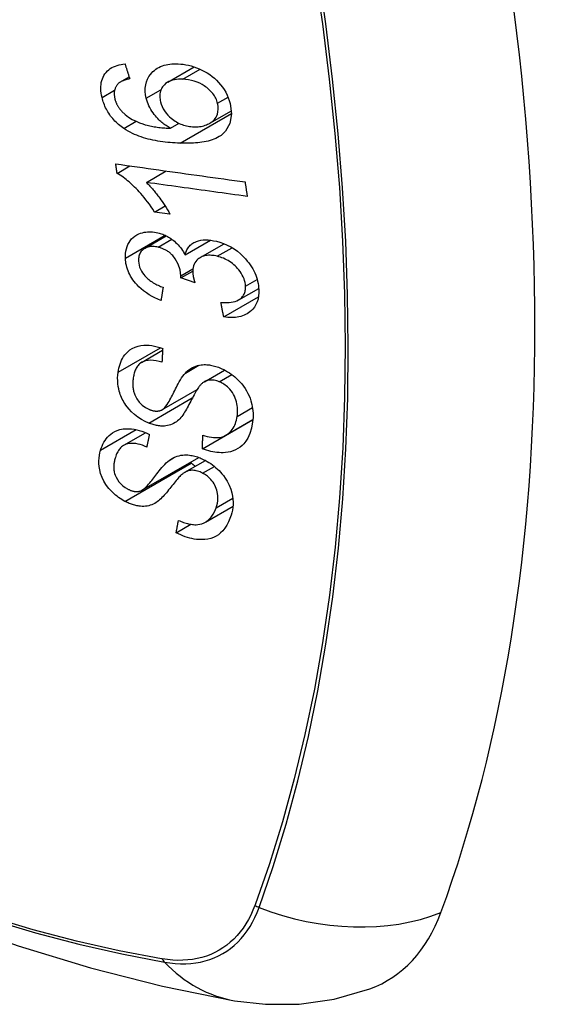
# Model space of a CAD drawing. Header units: inches. Extents: x 25 to 686, y 75 to 315.
# Tile 216 of 256: x 628.258 to 628.557, y 282.612 to 283.15. Entities that reach past the tile are written whole.
import ezdxf

# ---------------------------------------------------------------- set-up
doc = ezdxf.new("R2010")
doc.units = ezdxf.units.IN
doc.header["$MEASUREMENT"] = 0
doc.layers.add('Visible Edges(ANSI)', color=7, linetype='Continuous', lineweight=25)
doc.layers.add('Visible Tangent Edges(ANSI)', color=7, linetype='Continuous', lineweight=25)

msp = doc.modelspace()

# ---------------------------------------------------------------- linework, layer by layer
at = {"layer": 'Visible Edges(ANSI)'}
for p, q in [((628.33856, 283.11625), (628.35307, 283.12463)), ((628.31278, 283.11638), (628.31748, 283.11909)), ((628.36164, 283.09382), (628.37342, 283.10063)), ((628.34002, 283.09103), (628.34476, 283.09376)), ((628.31089, 283.06639), (628.31794, 283.07046)), ((628.32694, 283.0614), (628.33782, 283.06769)), ((628.33139, 283.04524), (628.33712, 283.04855)), ((628.33978, 283.04408), (628.33139, 283.04524)), ((628.32597, 283.02534), (628.33782, 283.03219)), ((628.34804, 283.02176), (628.36203, 283.02984)), ((628.35632, 283.02028), (628.36949, 283.02788)), ((628.34578, 283.00916), (628.35227, 283.0129)), ((628.35351, 283.00652), (628.34578, 283.00916)), ((628.3775, 282.99723), (628.38835, 283.0035)), ((628.36921, 282.98789), (628.3882, 282.99885)), ((628.32433, 282.96303), (628.33579, 282.96964)), ((628.35862, 282.95241), (628.36969, 282.9588)), ((628.33545, 282.93707), (628.35461, 282.94813)), ((628.35757, 282.91574), (628.38503, 282.93159)), ((628.3704, 282.92317), (628.38515, 282.93169)), ((628.38503, 282.93159), (628.38503, 282.93162)), ((628.38513, 282.93152), (628.38503, 282.93159)), ((628.31452, 282.91764), (628.3265, 282.92455)), ((628.32447, 282.89308), (628.35553, 282.91102)), ((628.34796, 282.90289), (628.35918, 282.90937)), ((628.35916, 282.87565), (628.37431, 282.8844)), ((628.34321, 282.86979), (628.35127, 282.87445))]:
    msp.add_line(p, q, dxfattribs=at)
at = {"layer": 'Visible Edges(ANSI)', "flags": 128}
for points in [[(628.30266, 283.10792), (628.3024, 283.10911), (628.3022, 283.1103), (628.30207, 283.11149), (628.302, 283.11266), (628.302, 283.11381), (628.30209, 283.11493), (628.30225, 283.11603), (628.3025, 283.11709), (628.30282, 283.11809), (628.30323, 283.11905), (628.30371, 283.11996), (628.30427, 283.12083), (628.3049, 283.12163), (628.30559, 283.12237), (628.30635, 283.12304), (628.30717, 283.12365), (628.30804, 283.1242), (628.30897, 283.12467), (628.30993, 283.12508), (628.31093, 283.12543), (628.31197, 283.12571), (628.31303, 283.12594), (628.31412, 283.12612), (628.31522, 283.12625)], [(628.31522, 283.12625), (628.31533, 283.1259), (628.31544, 283.12556), (628.31554, 283.12522), (628.31565, 283.12488), (628.31576, 283.12454), (628.31587, 283.1242), (628.31597, 283.12386), (628.31608, 283.12352), (628.31619, 283.12318), (628.31629, 283.12284), (628.3164, 283.1225), (628.31651, 283.12216), (628.31662, 283.12182), (628.31672, 283.12148), (628.31683, 283.12114), (628.31694, 283.1208), (628.31705, 283.12046), (628.31716, 283.12012), (628.31726, 283.11978), (628.31737, 283.11944), (628.31748, 283.1191), (628.31759, 283.11876), (628.3177, 283.11842), (628.3178, 283.11808)], [(628.32687, 283.10745), (628.32649, 283.10934), (628.3263, 283.11122), (628.32632, 283.11305), (628.32655, 283.1148), (628.32699, 283.11647), (628.32761, 283.11799), (628.32834, 283.11931), (628.3291, 283.12041), (628.32983, 283.1213), (628.33053, 283.12202), (628.33127, 283.12269), (628.33206, 283.12329), (628.33289, 283.12385), (628.33377, 283.12434), (628.3347, 283.12478), (628.33566, 283.12516), (628.33666, 283.12548), (628.33768, 283.12575), (628.33873, 283.12596), (628.3398, 283.12612), (628.34088, 283.12622), (628.34199, 283.12629), (628.34311, 283.1263), (628.34425, 283.12628)], [(628.34425, 283.12628), (628.34568, 283.12619), (628.34711, 283.12604), (628.34855, 283.12581), (628.35, 283.12551), (628.35145, 283.12514), (628.35291, 283.12469), (628.35438, 283.12416), (628.35586, 283.12355), (628.35732, 283.12287), (628.35876, 283.12212), (628.36017, 283.1213), (628.36153, 283.12041), (628.36284, 283.11945), (628.3641, 283.11842), (628.3653, 283.11731), (628.36645, 283.11613), (628.36753, 283.11488), (628.36855, 283.11355), (628.3695, 283.11216), (628.37035, 283.1107), (628.3711, 283.10921), (628.37174, 283.10771), (628.37228, 283.10619), (628.37272, 283.10465)], [(628.3113, 283.11525), (628.31109, 283.115), (628.31088, 283.11473), (628.31069, 283.11446), (628.3105, 283.11418), (628.31033, 283.11389), (628.31017, 283.11359), (628.31002, 283.11328), (628.30989, 283.11297), (628.30977, 283.11265), (628.30967, 283.11232), (628.30957, 283.11199), (628.3095, 283.11165), (628.30943, 283.1113), (628.30938, 283.11095), (628.30935, 283.11059), (628.30933, 283.11022), (628.30932, 283.10985), (628.30933, 283.10947), (628.30935, 283.10909), (628.30939, 283.10871), (628.30944, 283.10833), (628.3095, 283.10794), (628.30958, 283.10755), (628.30966, 283.10716)], [(628.3178, 283.11808), (628.31751, 283.11802), (628.31721, 283.11796), (628.3169, 283.11789), (628.3166, 283.11782), (628.3163, 283.11774), (628.316, 283.11766), (628.3157, 283.11757), (628.31541, 283.11748), (628.31511, 283.11739), (628.31482, 283.11729), (628.31453, 283.11719), (628.31425, 283.11708), (628.31397, 283.11697), (628.3137, 283.11685), (628.31343, 283.11672), (628.31317, 283.11659), (628.31291, 283.11646), (628.31266, 283.11631), (628.31242, 283.11616), (628.31218, 283.116), (628.31194, 283.11582), (628.31172, 283.11564), (628.3115, 283.11545), (628.3113, 283.11525)], [(628.3468, 283.11785), (628.34563, 283.11787), (628.34447, 283.11783), (628.34333, 283.11773), (628.34222, 283.11756), (628.34115, 283.11731), (628.34012, 283.11698), (628.33915, 283.11656), (628.33823, 283.11605), (628.33742, 283.11547), (628.33675, 283.11487), (628.3362, 283.11426), (628.33576, 283.11368), (628.33541, 283.11312), (628.3351, 283.11254), (628.33484, 283.11193), (628.33462, 283.11129), (628.33446, 283.11062), (628.33435, 283.10994), (628.33428, 283.10923), (628.33427, 283.10851), (628.33431, 283.10777), (628.33439, 283.10702), (628.33452, 283.10627), (628.33468, 283.10551)], [(628.36588, 283.1047), (628.36569, 283.10539), (628.36546, 283.10607), (628.36519, 283.10675), (628.36488, 283.10742), (628.36453, 283.10808), (628.36414, 283.10874), (628.36372, 283.10938), (628.36326, 283.11), (628.36276, 283.1106), (628.36224, 283.11118), (628.3617, 283.11174), (628.36113, 283.11228), (628.36054, 283.11279), (628.35994, 283.11329), (628.3593, 283.11377), (628.3585, 283.11433), (628.35747, 283.11496), (628.35621, 283.11563), (628.35472, 283.11628), (628.35313, 283.11683), (628.35154, 283.11725), (628.34994, 283.11755), (628.34836, 283.11775), (628.3468, 283.11785)], [(628.31457, 283.09095), (628.31383, 283.09147), (628.3131, 283.09201), (628.31239, 283.09257), (628.31169, 283.09315), (628.31101, 283.09375), (628.31035, 283.09437), (628.3097, 283.09501), (628.30908, 283.09568), (628.30848, 283.09635), (628.30791, 283.09704), (628.30736, 283.09775), (628.30684, 283.09848), (628.30634, 283.09922), (628.30587, 283.09998), (628.30542, 283.10074), (628.30501, 283.10152), (628.30462, 283.1023), (628.30426, 283.10309), (628.30393, 283.10388), (628.30362, 283.10469), (628.30334, 283.10549), (628.30309, 283.1063), (628.30286, 283.10711), (628.30266, 283.10792)], [(628.30966, 283.10716), (628.30974, 283.10685), (628.30983, 283.10655), (628.30992, 283.10624), (628.31002, 283.10593), (628.31013, 283.10562), (628.31024, 283.10531), (628.31036, 283.10501), (628.31049, 283.1047), (628.31063, 283.1044), (628.31078, 283.1041), (628.31093, 283.1038), (628.31109, 283.10351), (628.31126, 283.10321), (628.31144, 283.10292), (628.31162, 283.10264), (628.31181, 283.10236), (628.31201, 283.10208), (628.31221, 283.10181), (628.31242, 283.10154), (628.31264, 283.10127), (628.31286, 283.10101), (628.31309, 283.10075), (628.31332, 283.1005), (628.31356, 283.10025)], [(628.34002, 283.09103), (628.33942, 283.09138), (628.33883, 283.09174), (628.33823, 283.09212), (628.33765, 283.09251), (628.33707, 283.09291), (628.33651, 283.09333), (628.33595, 283.09376), (628.3354, 283.09421), (628.33486, 283.09467), (628.33429, 283.09518), (628.33371, 283.09574), (628.3331, 283.09635), (628.33248, 283.09703), (628.33185, 283.09778), (628.3312, 283.09859), (628.33056, 283.09948), (628.32993, 283.10042), (628.32934, 283.10139), (628.3288, 283.10237), (628.32831, 283.10336), (628.32786, 283.10438), (628.32748, 283.1054), (628.32714, 283.10642), (628.32687, 283.10745)], [(628.33468, 283.10551), (628.33506, 283.10423), (628.33555, 283.10295), (628.33616, 283.10171), (628.33689, 283.10052), (628.33773, 283.09936), (628.33864, 283.0983), (628.33955, 283.09738), (628.34041, 283.09661), (628.34118, 283.09598), (628.3419, 283.09545), (628.34263, 283.09495), (628.34337, 283.0945), (628.34413, 283.09408), (628.3449, 283.09369), (628.34569, 283.09334), (628.34648, 283.09303), (628.34728, 283.09276), (628.34808, 283.09253), (628.34888, 283.09233), (628.34968, 283.09217), (628.35047, 283.09204), (628.35126, 283.09194), (628.35205, 283.09188), (628.35284, 283.09184)], [(628.37272, 283.10465), (628.3735, 283.09893), (628.37264, 283.09371), (628.37021, 283.08946), (628.36778, 283.08714), (628.36677, 283.08646), (628.36584, 283.08594), (628.36487, 283.08547), (628.36386, 283.08505), (628.36282, 283.08468), (628.36176, 283.08435), (628.36068, 283.08406), (628.35959, 283.08382), (628.35847, 283.0836), (628.35733, 283.08341), (628.35617, 283.08325), (628.35499, 283.08312), (628.3538, 283.08302), (628.3526, 283.08294), (628.35139, 283.08288), (628.35017, 283.08284), (628.34896, 283.08282), (628.34774, 283.08282), (628.34654, 283.08284), (628.34534, 283.08287)], [(628.35284, 283.09184), (628.35366, 283.09182), (628.35447, 283.09184), (628.35526, 283.0919), (628.35604, 283.09198), (628.3568, 283.0921), (628.35756, 283.09226), (628.35829, 283.09244), (628.35901, 283.09266), (628.35972, 283.09292), (628.36042, 283.09321), (628.3611, 283.09353), (628.36176, 283.0939), (628.3624, 283.09431), (628.36301, 283.09477), (628.36359, 283.09528), (628.36411, 283.09584), (628.36459, 283.09644), (628.365, 283.09708), (628.36536, 283.09778), (628.36573, 283.09872), (628.36607, 283.09998), (628.36624, 283.10149), (628.36618, 283.10307), (628.36588, 283.1047)], [(628.31356, 283.10025), (628.31532, 283.09862), (628.31721, 283.09718), (628.31922, 283.09593), (628.32128, 283.09486), (628.32322, 283.09402), (628.32492, 283.0934), (628.32629, 283.09297), (628.32727, 283.0927), (628.32805, 283.09251), (628.32884, 283.09234), (628.32964, 283.09217), (628.33045, 283.09202), (628.33126, 283.09188), (628.33207, 283.09175), (628.33288, 283.09164), (628.3337, 283.09153), (628.33451, 283.09144), (628.33532, 283.09136), (628.33612, 283.09128), (628.33692, 283.09121), (628.33771, 283.09116), (628.33849, 283.09111), (628.33927, 283.09106), (628.34002, 283.09103)], [(628.34534, 283.08287), (628.34399, 283.08293), (628.34264, 283.083), (628.34128, 283.08309), (628.33992, 283.08319), (628.33857, 283.08332), (628.33721, 283.08347), (628.33586, 283.08364), (628.33452, 283.08383), (628.33318, 283.08405), (628.33184, 283.08429), (628.33052, 283.08455), (628.32921, 283.08484), (628.32791, 283.08516), (628.32662, 283.08551), (628.32535, 283.08589), (628.3241, 283.0863), (628.32286, 283.08673), (628.32164, 283.08721), (628.32043, 283.08772), (628.31923, 283.08827), (628.31804, 283.08887), (628.31686, 283.08951), (628.3157, 283.0902), (628.31457, 283.09095)], [(628.31016, 283.07155), (628.31309, 283.07114), (628.31602, 283.07073), (628.31896, 283.07032), (628.32191, 283.06991), (628.32486, 283.0695), (628.32781, 283.06908), (628.33077, 283.06867), (628.33373, 283.06826), (628.33669, 283.06785), (628.33965, 283.06743), (628.34262, 283.06702), (628.34558, 283.0666), (628.34854, 283.06619), (628.3515, 283.06578), (628.35446, 283.06537), (628.35742, 283.06495), (628.36037, 283.06454), (628.36332, 283.06413), (628.36626, 283.06372), (628.3692, 283.06331), (628.37213, 283.0629), (628.37505, 283.0625), (628.37797, 283.06209), (628.38088, 283.06169)], [(628.31089, 283.06639), (628.31086, 283.06661), (628.31083, 283.06682), (628.3108, 283.06704), (628.31077, 283.06725), (628.31074, 283.06747), (628.31071, 283.06768), (628.31068, 283.0679), (628.31065, 283.06811), (628.31062, 283.06833), (628.31059, 283.06854), (628.31056, 283.06876), (628.31053, 283.06897), (628.31049, 283.06919), (628.31046, 283.0694), (628.31043, 283.06962), (628.3104, 283.06983), (628.31037, 283.07005), (628.31034, 283.07026), (628.31031, 283.07048), (628.31028, 283.07069), (628.31025, 283.07091), (628.31022, 283.07112), (628.31019, 283.07134), (628.31016, 283.07155)], [(628.33139, 283.04524), (628.33044, 283.04673), (628.32949, 283.04814), (628.32854, 283.04949), (628.3276, 283.05078), (628.32666, 283.05199), (628.32574, 283.05315), (628.32482, 283.05425), (628.32392, 283.05528), (628.32303, 283.05626), (628.32216, 283.05719), (628.32131, 283.05806), (628.32049, 283.05888), (628.31969, 283.05965), (628.31891, 283.06037), (628.31816, 283.06105), (628.31741, 283.06171), (628.31664, 283.06237), (628.31585, 283.06301), (628.31505, 283.06363), (628.31424, 283.06423), (628.31342, 283.06482), (628.31259, 283.06537), (628.31174, 283.0659), (628.31089, 283.06639)], [(628.38208, 283.05375), (628.3798, 283.05407), (628.37752, 283.05438), (628.37523, 283.0547), (628.37294, 283.05502), (628.37064, 283.05534), (628.36835, 283.05566), (628.36605, 283.05597), (628.36375, 283.05629), (628.36145, 283.05661), (628.35914, 283.05693), (628.35684, 283.05725), (628.35453, 283.05757), (628.35223, 283.05789), (628.34992, 283.05821), (628.34762, 283.05853), (628.34531, 283.05885), (628.34301, 283.05917), (628.34071, 283.05949), (628.33841, 283.05981), (628.33611, 283.06013), (628.33381, 283.06045), (628.33152, 283.06076), (628.32922, 283.06108), (628.32694, 283.0614)], [(628.32694, 283.0614), (628.32742, 283.06092), (628.3279, 283.06043), (628.32838, 283.05993), (628.32885, 283.05942), (628.32932, 283.0589), (628.32978, 283.05838), (628.33024, 283.05785), (628.33069, 283.05732), (628.33113, 283.05679), (628.33156, 283.05625), (628.33199, 283.05571), (628.33241, 283.05517), (628.33283, 283.05463), (628.33323, 283.05409), (628.33369, 283.05347), (628.33424, 283.05273), (628.33485, 283.05188), (628.33551, 283.05094), (628.33621, 283.04992), (628.33694, 283.04883), (628.33767, 283.04769), (628.3384, 283.0465), (628.33911, 283.0453), (628.33978, 283.04408)], [(628.38088, 283.06169), (628.38093, 283.06136), (628.38098, 283.06102), (628.38103, 283.06069), (628.38108, 283.06036), (628.38113, 283.06003), (628.38118, 283.0597), (628.38123, 283.05937), (628.38128, 283.05904), (628.38133, 283.05871), (628.38138, 283.05838), (628.38143, 283.05805), (628.38148, 283.05772), (628.38153, 283.05739), (628.38158, 283.05706), (628.38163, 283.05672), (628.38168, 283.05639), (628.38173, 283.05606), (628.38178, 283.05573), (628.38183, 283.0554), (628.38188, 283.05507), (628.38193, 283.05474), (628.38198, 283.05441), (628.38203, 283.05408), (628.38208, 283.05375)], [(628.31542, 283.01996), (628.31541, 283.02131), (628.31549, 283.02263), (628.31567, 283.02392), (628.31596, 283.02515), (628.31634, 283.02634), (628.31683, 283.02748), (628.31741, 283.02857), (628.31808, 283.02957), (628.31884, 283.0305), (628.31969, 283.03134), (628.32064, 283.03209), (628.32166, 283.03273), (628.32271, 283.03325), (628.32375, 283.03364), (628.32476, 283.03394), (628.32573, 283.03415), (628.32664, 283.03429), (628.32754, 283.03438), (628.32846, 283.03442), (628.32939, 283.03441), (628.33033, 283.03435), (628.33128, 283.03424), (628.33225, 283.03407), (628.33323, 283.03386)], [(628.33323, 283.03386), (628.33388, 283.0337), (628.33454, 283.03351), (628.33519, 283.03329), (628.33585, 283.03306), (628.3365, 283.0328), (628.33714, 283.03251), (628.33778, 283.03221), (628.33841, 283.03188), (628.33903, 283.03153), (628.33965, 283.03116), (628.34027, 283.03075), (628.34091, 283.0303), (628.34157, 283.02981), (628.34224, 283.02926), (628.34292, 283.02866), (628.3436, 283.02801), (628.34428, 283.0273), (628.34493, 283.02656), (628.34553, 283.0258), (628.3461, 283.02502), (628.34664, 283.02423), (628.34714, 283.02342), (628.3476, 283.02259), (628.34804, 283.02176)], [(628.34804, 283.02176), (628.3482, 283.02236), (628.34838, 283.02296), (628.34859, 283.02353), (628.34883, 283.02409), (628.34909, 283.02463), (628.34939, 283.02515), (628.34971, 283.02566), (628.35007, 283.02614), (628.35046, 283.02659), (628.35087, 283.02703), (628.35132, 283.02743), (628.35179, 283.0278), (628.35229, 283.02815), (628.35284, 283.02848), (628.35354, 283.02884), (628.35439, 283.0292), (628.35542, 283.02952), (628.35661, 283.02978), (628.35796, 283.02995), (628.35936, 283.03001), (628.36079, 283.02996), (628.36224, 283.02981), (628.3637, 283.02957), (628.36518, 283.02925)], [(628.36518, 283.02925), (628.36717, 283.02871), (628.36916, 283.02801), (628.37112, 283.02717), (628.37304, 283.02617), (628.37489, 283.02503), (628.37667, 283.02375), (628.37834, 283.02237), (628.3798, 283.02099), (628.38107, 283.01966), (628.38212, 283.01844), (628.38297, 283.01737), (628.38374, 283.01631), (628.38444, 283.01524), (628.3851, 283.01415), (628.38569, 283.01305), (628.38623, 283.01192), (628.38671, 283.01078), (628.38712, 283.00965), (628.38748, 283.00851), (628.38777, 283.00737), (628.38801, 283.00623), (628.38819, 283.0051), (628.38831, 283.00397), (628.38839, 283.00286)], [(628.33336, 283.02597), (628.33262, 283.02613), (628.33189, 283.02625), (628.33117, 283.02634), (628.33045, 283.02638), (628.32975, 283.02638), (628.32907, 283.02633), (628.3284, 283.02623), (628.32777, 283.02608), (628.32715, 283.02589), (628.32656, 283.02565), (628.326, 283.02536), (628.32546, 283.02502), (628.32497, 283.02465), (628.32452, 283.02423), (628.32411, 283.02378), (628.32376, 283.02329), (628.32345, 283.02277), (628.32319, 283.02222), (628.32297, 283.02163), (628.32281, 283.02102), (628.3227, 283.02039), (628.32263, 283.01973), (628.3226, 283.01907), (628.32261, 283.01839)], [(628.34584, 283.01037), (628.34538, 283.01353), (628.3443, 283.01668), (628.34268, 283.01962), (628.34137, 283.02137), (628.34087, 283.02191), (628.34053, 283.02224), (628.34019, 283.02255), (628.33984, 283.02286), (628.33948, 283.02314), (628.33911, 283.02342), (628.33873, 283.02369), (628.33835, 283.02394), (628.33795, 283.02418), (628.33754, 283.0244), (628.33714, 283.02462), (628.33673, 283.02482), (628.33631, 283.025), (628.33589, 283.02518), (628.33547, 283.02534), (628.33505, 283.02549), (628.33463, 283.02562), (628.3342, 283.02575), (628.33378, 283.02587), (628.33336, 283.02597)], [(628.33489, 282.99681), (628.33324, 282.9975), (628.33161, 282.99826), (628.33001, 282.99909), (628.32844, 283), (628.3269, 283.001), (628.32542, 283.00208), (628.32405, 283.0032), (628.32286, 283.0043), (628.32183, 283.00535), (628.32095, 283.00634), (628.3202, 283.00727), (628.31952, 283.00819), (628.31889, 283.00912), (628.31831, 283.01007), (628.31779, 283.01104), (628.31731, 283.01202), (628.31689, 283.01302), (628.31653, 283.01401), (628.31622, 283.01501), (628.31596, 283.016), (628.31575, 283.017), (628.3156, 283.01799), (628.31549, 283.01898), (628.31542, 283.01996)], [(628.32261, 283.01839), (628.32271, 283.01729), (628.32291, 283.01618), (628.32323, 283.01507), (628.32366, 283.01397), (628.32421, 283.01288), (628.32483, 283.01189), (628.32545, 283.01105), (628.32602, 283.01036), (628.32654, 283.0098), (628.32707, 283.00927), (628.32762, 283.00877), (628.3282, 283.00828), (628.3288, 283.00783), (628.32941, 283.00739), (628.33004, 283.00697), (628.33068, 283.00658), (628.33133, 283.0062), (628.332, 283.00584), (628.33267, 283.0055), (628.33334, 283.00518), (628.33402, 283.00488), (628.33471, 283.00459), (628.33539, 283.00432), (628.33607, 283.00406)], [(628.36566, 283.02105), (628.36486, 283.02122), (628.36406, 283.02137), (628.36328, 283.02147), (628.3625, 283.02154), (628.36173, 283.02157), (628.36097, 283.02156), (628.36023, 283.02151), (628.3595, 283.02141), (628.35879, 283.02126), (628.35812, 283.02107), (628.35747, 283.02084), (628.35685, 283.02056), (628.35625, 283.02024), (628.35567, 283.01986), (628.35507, 283.0194), (628.35448, 283.01886), (628.35393, 283.01822), (628.35343, 283.01749), (628.35303, 283.01671), (628.35271, 283.01587), (628.35248, 283.01498), (628.35234, 283.01405), (628.35227, 283.0131), (628.35228, 283.01212)], [(628.38114, 283.00463), (628.38106, 283.00565), (628.38089, 283.00668), (628.38064, 283.00771), (628.38031, 283.00874), (628.37989, 283.00976), (628.37939, 283.01077), (628.37881, 283.01176), (628.37816, 283.01271), (628.37749, 283.01359), (628.37681, 283.01439), (628.37613, 283.01511), (628.37544, 283.01579), (628.37473, 283.01643), (628.37399, 283.01704), (628.37323, 283.01761), (628.37244, 283.01815), (628.37163, 283.01866), (628.3708, 283.01912), (628.36996, 283.01954), (628.36911, 283.01992), (628.36826, 283.02026), (628.36739, 283.02056), (628.36653, 283.02082), (628.36566, 283.02105)], [(628.34578, 283.00916), (628.34579, 283.0092), (628.34579, 283.00925), (628.3458, 283.0093), (628.3458, 283.00935), (628.34581, 283.0094), (628.34581, 283.00946), (628.34581, 283.00951), (628.34582, 283.00956), (628.34582, 283.00961), (628.34582, 283.00966), (628.34583, 283.00971), (628.34583, 283.00976), (628.34583, 283.00981), (628.34583, 283.00986), (628.34584, 283.00991), (628.34584, 283.00996), (628.34584, 283.01001), (628.34584, 283.01006), (628.34584, 283.01011), (628.34584, 283.01016), (628.34584, 283.01021), (628.34584, 283.01026), (628.34584, 283.01031), (628.34584, 283.01037)], [(628.35228, 283.01212), (628.35229, 283.0119), (628.35231, 283.01168), (628.35233, 283.01145), (628.35236, 283.01122), (628.35239, 283.011), (628.35242, 283.01077), (628.35246, 283.01054), (628.3525, 283.01031), (628.35255, 283.01007), (628.35259, 283.00984), (628.35265, 283.0096), (628.3527, 283.00936), (628.35276, 283.00912), (628.35282, 283.00888), (628.35288, 283.00864), (628.35294, 283.0084), (628.35301, 283.00816), (628.35308, 283.00792), (628.35314, 283.00768), (628.35322, 283.00745), (628.35329, 283.00721), (628.35336, 283.00698), (628.35343, 283.00675), (628.35351, 283.00652)], [(628.33607, 283.00406), (628.33602, 283.00376), (628.33597, 283.00345), (628.33592, 283.00315), (628.33587, 283.00285), (628.33582, 283.00255), (628.33577, 283.00225), (628.33572, 283.00194), (628.33567, 283.00164), (628.33562, 283.00134), (628.33557, 283.00104), (628.33552, 283.00074), (628.33547, 283.00043), (628.33542, 283.00013), (628.33537, 282.99983), (628.33533, 282.99953), (628.33528, 282.99923), (628.33523, 282.99892), (628.33518, 282.99862), (628.33513, 282.99832), (628.33508, 282.99802), (628.33503, 282.99772), (628.33498, 282.99742), (628.33494, 282.99711), (628.33489, 282.99681)], [(628.36767, 282.99578), (628.36883, 282.99573), (628.36999, 282.99571), (628.37114, 282.99574), (628.37227, 282.99581), (628.37337, 282.99594), (628.37445, 282.99613), (628.37549, 282.99639), (628.37647, 282.99673), (628.37738, 282.99716), (628.37812, 282.99763), (628.3787, 282.9981), (628.37916, 282.99855), (628.37952, 282.99896), (628.37983, 282.99938), (628.38011, 282.99982), (628.38036, 283.00028), (628.38057, 283.00076), (628.38075, 283.00126), (628.3809, 283.00179), (628.38101, 283.00233), (628.38109, 283.00289), (628.38114, 283.00346), (628.38115, 283.00404), (628.38114, 283.00463)], [(628.38839, 283.00286), (628.3884, 283.00107), (628.38827, 282.99933), (628.38797, 282.99766), (628.38749, 282.99606), (628.38684, 282.99457), (628.38604, 282.99326), (628.38518, 282.99218), (628.38433, 282.99131), (628.38353, 282.99064), (628.38278, 282.9901), (628.382, 282.98962), (628.38119, 282.98918), (628.38034, 282.98879), (628.37945, 282.98846), (628.37852, 282.98817), (628.37756, 282.98794), (628.37658, 282.98776), (628.37557, 282.98764), (628.37455, 282.98757), (628.37351, 282.98754), (628.37246, 282.98756), (628.37139, 282.98763), (628.37031, 282.98774), (628.36921, 282.98789)], [(628.36921, 282.98789), (628.36915, 282.98822), (628.36908, 282.98855), (628.36902, 282.98887), (628.36895, 282.9892), (628.36889, 282.98953), (628.36883, 282.98986), (628.36876, 282.99019), (628.3687, 282.99052), (628.36863, 282.99085), (628.36857, 282.99118), (628.3685, 282.99151), (628.36844, 282.99183), (628.36837, 282.99216), (628.36831, 282.99249), (628.36824, 282.99282), (628.36818, 282.99315), (628.36812, 282.99348), (628.36805, 282.99381), (628.36799, 282.99414), (628.36792, 282.99447), (628.36786, 282.9948), (628.3678, 282.99513), (628.36773, 282.99546), (628.36767, 282.99578)], [(628.31145, 282.95758), (628.31164, 282.95874), (628.31187, 282.95989), (628.31216, 282.96101), (628.3125, 282.9621), (628.31289, 282.96317), (628.31334, 282.9642), (628.31386, 282.96519), (628.31443, 282.96614), (628.31507, 282.96705), (628.31579, 282.96794), (628.31669, 282.96886), (628.3178, 282.96978), (628.31913, 282.97063), (628.32069, 282.97137), (628.32233, 282.97189), (628.32395, 282.97221), (628.32552, 282.97237), (628.32701, 282.9724), (628.32846, 282.97233), (628.32991, 282.97216), (628.33138, 282.97191), (628.33286, 282.97156), (628.33435, 282.97113), (628.33584, 282.97062)], [(628.33584, 282.97062), (628.33582, 282.97031), (628.33581, 282.96999), (628.33579, 282.96968), (628.33577, 282.96937), (628.33575, 282.96905), (628.33573, 282.96874), (628.33572, 282.96843), (628.3357, 282.96811), (628.33568, 282.9678), (628.33566, 282.96748), (628.33565, 282.96717), (628.33563, 282.96686), (628.33561, 282.96654), (628.33559, 282.96623), (628.33558, 282.96592), (628.33556, 282.9656), (628.33554, 282.96529), (628.33552, 282.96498), (628.33551, 282.96466), (628.33549, 282.96435), (628.33547, 282.96404), (628.33546, 282.96373), (628.33544, 282.96341), (628.33542, 282.9631)], [(627.76095, 282.96444), (627.79676, 282.93028), (627.83313, 282.89752), (627.87001, 282.8662), (627.90735, 282.83638), (627.94512, 282.80812), (627.98325, 282.78146), (628.02171, 282.75646), (628.06044, 282.73315), (628.09942, 282.7116), (628.13858, 282.69184), (628.17789, 282.67394), (628.2173, 282.65793), (628.25678, 282.64386), (628.29627, 282.6318), (628.33574, 282.62178), (628.37512, 282.61388)], [(628.33542, 282.9631), (628.33387, 282.96354), (628.33232, 282.96388), (628.33078, 282.9641), (628.32929, 282.96418), (628.32785, 282.96412), (628.32648, 282.96388), (628.32529, 282.9635), (628.32437, 282.96305), (628.3237, 282.96262), (628.32322, 282.96223), (628.32278, 282.96182), (628.32238, 282.96138), (628.32201, 282.96091), (628.32167, 282.96042), (628.32137, 282.9599), (628.32109, 282.95936), (628.32085, 282.95881), (628.32062, 282.95823), (628.32043, 282.95765), (628.32025, 282.95705), (628.3201, 282.95645), (628.31996, 282.95583), (628.31985, 282.95521), (628.31975, 282.95458)], [(628.34822, 282.95717), (628.34891, 282.95786), (628.34964, 282.95851), (628.35041, 282.95912), (628.35124, 282.95968), (628.3521, 282.96019), (628.35302, 282.96064), (628.35398, 282.96102), (628.35496, 282.96132), (628.3559, 282.96153), (628.35681, 282.96167), (628.35767, 282.96175), (628.35848, 282.96178), (628.35924, 282.96178), (628.35995, 282.96174), (628.36064, 282.96168), (628.36135, 282.96159), (628.36205, 282.96148), (628.36276, 282.96134), (628.36347, 282.96118), (628.36418, 282.96099), (628.36489, 282.96078), (628.3656, 282.96055), (628.36632, 282.9603), (628.36703, 282.96002)], [(628.36703, 282.96002), (628.36812, 282.95956), (628.36919, 282.95906), (628.37026, 282.9585), (628.3713, 282.9579), (628.37233, 282.95725), (628.37333, 282.95656), (628.3743, 282.95582), (628.37524, 282.95505), (628.37617, 282.95423), (628.37713, 282.95332), (628.37809, 282.95231), (628.37906, 282.95121), (628.38, 282.95001), (628.38089, 282.94872), (628.3817, 282.94741), (628.38242, 282.94607), (628.38305, 282.94472), (628.3836, 282.94336), (628.3841, 282.94189), (628.3846, 282.94003), (628.38502, 282.9378), (628.38526, 282.93529), (628.38524, 282.93281), (628.38499, 282.93041)], [(628.32822, 282.92979), (628.32618, 282.9307), (628.32419, 282.9318), (628.32228, 282.93306), (628.32047, 282.93447), (628.3188, 282.93599), (628.31745, 282.93741), (628.31641, 282.93865), (628.31565, 282.93967), (628.3151, 282.94049), (628.3146, 282.94131), (628.31414, 282.94213), (628.31371, 282.94297), (628.31333, 282.9438), (628.31298, 282.94465), (628.31266, 282.94549), (628.31238, 282.94635), (628.31209, 282.94734), (628.31181, 282.9485), (628.31155, 282.94982), (628.31134, 282.9513), (628.31122, 282.9529), (628.3112, 282.95449), (628.31128, 282.95605), (628.31145, 282.95758)], [(628.31975, 282.95458), (628.31968, 282.95409), (628.31962, 282.95359), (628.31958, 282.95309), (628.31954, 282.95259), (628.31951, 282.95208), (628.31949, 282.95157), (628.31949, 282.95106), (628.3195, 282.95054), (628.31952, 282.95002), (628.31956, 282.94949), (628.31961, 282.94896), (628.31969, 282.94842), (628.31978, 282.94788), (628.31989, 282.94734), (628.32002, 282.9468), (628.32018, 282.94626), (628.32036, 282.94572), (628.32057, 282.94517), (628.32089, 282.94444), (628.32168, 282.94305), (628.323, 282.94127), (628.32462, 282.93962), (628.3265, 282.93825), (628.32854, 282.93724)], [(628.33514, 282.93691), (628.33576, 282.93726), (628.33638, 282.93776), (628.337, 282.93839), (628.33762, 282.93913), (628.33822, 282.93995), (628.33879, 282.94081), (628.33933, 282.94168), (628.33983, 282.94254), (628.3403, 282.94338), (628.34074, 282.94422), (628.34116, 282.94504), (628.34157, 282.94588), (628.34199, 282.94672), (628.34241, 282.94758), (628.34285, 282.94846), (628.34331, 282.94938), (628.34381, 282.95033), (628.34434, 282.95132), (628.34493, 282.95236), (628.34555, 282.95343), (628.3462, 282.95447), (628.34687, 282.95547), (628.34755, 282.95638), (628.34822, 282.95717)], [(628.35567, 282.94967), (628.35534, 282.94923), (628.35499, 282.94872), (628.35462, 282.94813), (628.35423, 282.94747), (628.35383, 282.94676), (628.35341, 282.946), (628.35298, 282.9452), (628.35254, 282.94437), (628.35209, 282.9435), (628.35163, 282.94262), (628.35116, 282.94173), (628.35069, 282.94083), (628.35021, 282.93994), (628.34974, 282.93905), (628.34926, 282.93818), (628.34878, 282.93734), (628.34831, 282.93653), (628.34784, 282.93575), (628.34734, 282.93498), (628.34683, 282.93422), (628.3463, 282.93349), (628.34575, 282.93281), (628.3452, 282.93218), (628.34465, 282.93164)], [(628.3667, 282.9524), (628.36603, 282.95265), (628.36536, 282.95287), (628.36469, 282.95305), (628.36402, 282.95319), (628.36336, 282.95328), (628.36272, 282.95333), (628.36208, 282.95334), (628.36148, 282.95331), (628.36093, 282.95324), (628.36043, 282.95314), (628.35997, 282.95301), (628.35954, 282.95286), (628.35914, 282.95268), (628.35876, 282.95249), (628.35839, 282.95227), (628.35804, 282.95204), (628.35769, 282.95178), (628.35737, 282.95151), (628.35705, 282.95123), (628.35675, 282.95093), (628.35646, 282.95063), (628.35618, 282.95032), (628.35592, 282.95), (628.35567, 282.94967)], [(628.37657, 282.9334), (628.37669, 282.93435), (628.37677, 282.93532), (628.37681, 282.9363), (628.3768, 282.9373), (628.37674, 282.93831), (628.37662, 282.93934), (628.37644, 282.94037), (628.37621, 282.94141), (628.37591, 282.94244), (628.37555, 282.94348), (628.37511, 282.94451), (628.37459, 282.94552), (628.37398, 282.94652), (628.3733, 282.94746), (628.37259, 282.9483), (628.37188, 282.94903), (628.3712, 282.94965), (628.37057, 282.95017), (628.36996, 282.95062), (628.36934, 282.95105), (628.3687, 282.95144), (628.36804, 282.95179), (628.36738, 282.95211), (628.3667, 282.9524)], [(628.32854, 282.93724), (628.32883, 282.93712), (628.32913, 282.93701), (628.32942, 282.93691), (628.32972, 282.93682), (628.33002, 282.93674), (628.33031, 282.93666), (628.33061, 282.93659), (628.3309, 282.93653), (628.33119, 282.93648), (628.33148, 282.93644), (628.33177, 282.93641), (628.33206, 282.93639), (628.33234, 282.93638), (628.33262, 282.93638), (628.33289, 282.93639), (628.33316, 282.93641), (628.33343, 282.93644), (628.33369, 282.93648), (628.33394, 282.93653), (628.33419, 282.93658), (628.33444, 282.93665), (628.33468, 282.93673), (628.33491, 282.93681), (628.33514, 282.93691)], [(628.35779, 282.92312), (628.35896, 282.92279), (628.36014, 282.9225), (628.36131, 282.92225), (628.36248, 282.92206), (628.36363, 282.92193), (628.36476, 282.92187), (628.36586, 282.92189), (628.36694, 282.92199), (628.36798, 282.92219), (628.36901, 282.92251), (628.37003, 282.92297), (628.37098, 282.92353), (628.37183, 282.92417), (628.37259, 282.92487), (628.37327, 282.9256), (628.37385, 282.92634), (628.37438, 282.92711), (628.37484, 282.92791), (628.37525, 282.92875), (628.37562, 282.92963), (628.37593, 282.93053), (628.37619, 282.93147), (628.3764, 282.93242), (628.37657, 282.9334)], [(628.30187, 282.91502), (628.30225, 282.91614), (628.30268, 282.91723), (628.30316, 282.91829), (628.30371, 282.91931), (628.30431, 282.92029), (628.30498, 282.92122), (628.30571, 282.92211), (628.30651, 282.92294), (628.30739, 282.92371), (628.30841, 282.92446), (628.30958, 282.92516), (628.31094, 282.92578), (628.31248, 282.92627), (628.31413, 282.92659), (628.31576, 282.92673), (628.31734, 282.92673), (628.31884, 282.92661), (628.32025, 282.92641), (628.32164, 282.92613), (628.32303, 282.92578), (628.32441, 282.92534), (628.3258, 282.92484), (628.32718, 282.92426), (628.32856, 282.92361)], [(628.34465, 282.93164), (628.344, 282.93106), (628.34331, 282.93053), (628.34259, 282.93004), (628.34182, 282.9296), (628.34102, 282.92921), (628.34017, 282.92887), (628.33929, 282.9286), (628.33842, 282.9284), (628.33759, 282.92827), (628.33681, 282.9282), (628.33608, 282.92817), (628.33541, 282.92817), (628.3348, 282.9282), (628.33421, 282.92825), (628.33362, 282.92831), (628.33302, 282.9284), (628.33243, 282.92851), (628.33183, 282.92864), (628.33123, 282.92878), (628.33063, 282.92895), (628.33003, 282.92913), (628.32943, 282.92933), (628.32882, 282.92955), (628.32822, 282.92979)], [(628.38499, 282.93041), (628.38435, 282.92711), (628.38342, 282.92405), (628.38235, 282.92163), (628.38126, 282.91983), (628.38026, 282.91853), (628.37928, 282.91752), (628.3782, 282.91661), (628.37702, 282.91582), (628.37574, 282.91514), (628.37436, 282.91458), (628.37296, 282.91416), (628.37158, 282.91388), (628.37024, 282.91371), (628.36896, 282.91362), (628.36777, 282.91361), (628.36666, 282.91366), (628.36554, 282.91375), (628.36442, 282.9139), (628.36329, 282.91409), (628.36216, 282.91433), (628.36101, 282.91462), (628.35987, 282.91495), (628.35872, 282.91532), (628.35757, 282.91574)], [(628.32856, 282.92361), (628.3285, 282.92332), (628.32844, 282.92303), (628.32838, 282.92275), (628.32832, 282.92246), (628.32826, 282.92217), (628.3282, 282.92188), (628.32814, 282.9216), (628.32808, 282.92131), (628.32802, 282.92102), (628.32796, 282.92073), (628.32789, 282.92045), (628.32783, 282.92016), (628.32777, 282.91987), (628.32771, 282.91958), (628.32765, 282.9193), (628.32759, 282.91901), (628.32753, 282.91872), (628.32747, 282.91843), (628.32741, 282.91815), (628.32735, 282.91786), (628.32729, 282.91757), (628.32723, 282.91728), (628.32717, 282.917), (628.32711, 282.91671)], [(628.35757, 282.91574), (628.35758, 282.91605), (628.35759, 282.91635), (628.3576, 282.91666), (628.3576, 282.91697), (628.35761, 282.91727), (628.35762, 282.91758), (628.35763, 282.91789), (628.35764, 282.9182), (628.35765, 282.9185), (628.35766, 282.91881), (628.35767, 282.91912), (628.35768, 282.91943), (628.35769, 282.91973), (628.3577, 282.92004), (628.35771, 282.92035), (628.35772, 282.92066), (628.35773, 282.92097), (628.35773, 282.92127), (628.35774, 282.92158), (628.35775, 282.92189), (628.35776, 282.9222), (628.35777, 282.9225), (628.35778, 282.92281), (628.35779, 282.92312)], [(628.32711, 282.91671), (628.32592, 282.9172), (628.32473, 282.91764), (628.32353, 282.91802), (628.32234, 282.91832), (628.32116, 282.91855), (628.32, 282.91869), (628.31887, 282.91873), (628.31779, 282.91866), (628.31675, 282.91849), (628.31584, 282.91823), (628.31505, 282.91791), (628.31438, 282.91755), (628.3138, 282.91716), (628.31328, 282.91675), (628.3128, 282.91629), (628.31236, 282.9158), (628.31195, 282.91527), (628.31158, 282.91473), (628.31124, 282.91416), (628.31093, 282.91357), (628.31064, 282.91297), (628.31039, 282.91235), (628.31015, 282.91171), (628.30994, 282.91107)], [(628.3152, 282.887), (628.3143, 282.8875), (628.31342, 282.88803), (628.31256, 282.88859), (628.31171, 282.88919), (628.31088, 282.88981), (628.31007, 282.89047), (628.30928, 282.89115), (628.30853, 282.89186), (628.3078, 282.89258), (628.30709, 282.89333), (628.30642, 282.8941), (628.30569, 282.89499), (628.30474, 282.89629), (628.30369, 282.898), (628.30267, 282.90006), (628.30189, 282.90216), (628.30138, 282.90415), (628.30108, 282.90597), (628.30094, 282.90762), (628.30091, 282.90918), (628.301, 282.9107), (628.3012, 282.91218), (628.30149, 282.91362), (628.30187, 282.91502)], [(628.30994, 282.91107), (628.30979, 282.91057), (628.30965, 282.91006), (628.30952, 282.90955), (628.3094, 282.90903), (628.3093, 282.90851), (628.30922, 282.90798), (628.30914, 282.90745), (628.30909, 282.9069), (628.30905, 282.90635), (628.30904, 282.90579), (628.30904, 282.90522), (628.30908, 282.90465), (628.30913, 282.90406), (628.30922, 282.90348), (628.30934, 282.90288), (628.30954, 282.90215), (628.30986, 282.90124), (628.31035, 282.90015), (628.31105, 282.89892), (628.3119, 282.89771), (628.31288, 282.89657), (628.31401, 282.89552), (628.31524, 282.8946), (628.31655, 282.89382)], [(628.33939, 282.90942), (628.34019, 282.90996), (628.34103, 282.91046), (628.3419, 282.91092), (628.34282, 282.91132), (628.34377, 282.91167), (628.34477, 282.91196), (628.3458, 282.91217), (628.34683, 282.91232), (628.34782, 282.91239), (628.34876, 282.91239), (628.34966, 282.91235), (628.35049, 282.91227), (628.35127, 282.91216), (628.35199, 282.91203), (628.3527, 282.91187), (628.35341, 282.91169), (628.35412, 282.91149), (628.35483, 282.91126), (628.35554, 282.91101), (628.35625, 282.91074), (628.35695, 282.91045), (628.35765, 282.91013), (628.35836, 282.90979), (628.35905, 282.90944)], [(628.32324, 282.89256), (628.32391, 282.89279), (628.3246, 282.89316), (628.32531, 282.89364), (628.32603, 282.89422), (628.32675, 282.89488), (628.32746, 282.89559), (628.32814, 282.89632), (628.32878, 282.89706), (628.32938, 282.89778), (628.32995, 282.89849), (628.3305, 282.8992), (628.33105, 282.89991), (628.33159, 282.90064), (628.33214, 282.90137), (628.33271, 282.90213), (628.33331, 282.90291), (628.33394, 282.90371), (628.33462, 282.90455), (628.33536, 282.90543), (628.33614, 282.90632), (628.33695, 282.9072), (628.33777, 282.90803), (628.33859, 282.90878), (628.33939, 282.90942)], [(628.35148, 282.90795), (628.35146, 282.90797), (628.35144, 282.90799), (628.35142, 282.90801), (628.3514, 282.90802), (628.35138, 282.90804), (628.35136, 282.90806), (628.35134, 282.90808), (628.35132, 282.9081), (628.3513, 282.90812), (628.35128, 282.90814), (628.35126, 282.90815), (628.35124, 282.90817), (628.35122, 282.90819), (628.3512, 282.90821), (628.35118, 282.90823), (628.35116, 282.90825), (628.35114, 282.90827), (628.35112, 282.90829), (628.3511, 282.9083), (628.35108, 282.90832), (628.35106, 282.90834), (628.35104, 282.90836), (628.35102, 282.90838), (628.351, 282.9084)], [(628.35367, 282.90619), (628.35358, 282.90625), (628.35349, 282.90632), (628.3534, 282.90638), (628.35331, 282.90645), (628.35322, 282.90651), (628.35313, 282.90658), (628.35303, 282.90665), (628.35294, 282.90672), (628.35285, 282.90679), (628.35276, 282.90686), (628.35267, 282.90694), (628.35258, 282.90701), (628.35249, 282.90708), (628.3524, 282.90716), (628.35231, 282.90723), (628.35222, 282.90731), (628.35212, 282.90739), (628.35203, 282.90747), (628.35194, 282.90754), (628.35185, 282.90762), (628.35176, 282.9077), (628.35167, 282.90779), (628.35158, 282.90787), (628.35148, 282.90795)], [(628.35905, 282.90944), (628.36009, 282.90887), (628.3611, 282.90826), (628.3621, 282.90761), (628.36307, 282.90692), (628.36402, 282.90619), (628.36493, 282.90542), (628.36582, 282.90462), (628.36667, 282.9038), (628.36748, 282.90294), (628.36826, 282.90205), (628.36906, 282.90108), (628.37005, 282.89973), (628.37115, 282.898), (628.37223, 282.8959), (628.3731, 282.89371), (628.3737, 282.89167), (628.37408, 282.88981), (628.37429, 282.88817), (628.37438, 282.88663), (628.37436, 282.88512), (628.37423, 282.88364), (628.37401, 282.88221), (628.3737, 282.88081), (628.37331, 282.87946)], [(628.34598, 282.90143), (628.34559, 282.90107), (628.34516, 282.90065), (628.3447, 282.90015), (628.34422, 282.8996), (628.34371, 282.89901), (628.34318, 282.89837), (628.34263, 282.89769), (628.34206, 282.89698), (628.34148, 282.89625), (628.34089, 282.8955), (628.34029, 282.89474), (628.33968, 282.89397), (628.33907, 282.89321), (628.33846, 282.89246), (628.33785, 282.89173), (628.33724, 282.89101), (628.33664, 282.89033), (628.33605, 282.88967), (628.33544, 282.88903), (628.33481, 282.8884), (628.33417, 282.88781), (628.33352, 282.88725), (628.33287, 282.88676), (628.33222, 282.88633)], [(628.35765, 282.90242), (628.35697, 282.90276), (628.35628, 282.90306), (628.35559, 282.90333), (628.35489, 282.90356), (628.3542, 282.90374), (628.35351, 282.90387), (628.35283, 282.90396), (628.35221, 282.904), (628.35164, 282.90399), (628.35112, 282.90395), (628.35064, 282.90389), (628.3502, 282.9038), (628.34978, 282.90369), (628.34939, 282.90355), (628.349, 282.9034), (628.34862, 282.90324), (628.34825, 282.90305), (628.3479, 282.90285), (628.34755, 282.90264), (628.34721, 282.90242), (628.34689, 282.90218), (628.34658, 282.90194), (628.34627, 282.90169), (628.34598, 282.90143)], [(628.36511, 282.88342), (628.36547, 282.88468), (628.36575, 282.88598), (628.36592, 282.88733), (628.36599, 282.88872), (628.36594, 282.89004), (628.36581, 282.89122), (628.36563, 282.89225), (628.36541, 282.89314), (628.36513, 282.89402), (628.36479, 282.89489), (628.36439, 282.89577), (628.3639, 282.89663), (628.36336, 282.89746), (628.36279, 282.89821), (628.36222, 282.89887), (628.36169, 282.89943), (628.36121, 282.89989), (628.36074, 282.90032), (628.36026, 282.90072), (628.35976, 282.9011), (628.35926, 282.90146), (628.35873, 282.9018), (628.3582, 282.90212), (628.35765, 282.90242)], [(628.31655, 282.89382), (628.31683, 282.89367), (628.31712, 282.89352), (628.31741, 282.89339), (628.3177, 282.89326), (628.31799, 282.89314), (628.31828, 282.89302), (628.31857, 282.89292), (628.31887, 282.89282), (628.31916, 282.89273), (628.31945, 282.89265), (628.31974, 282.89259), (628.32003, 282.89253), (628.32031, 282.89247), (628.3206, 282.89243), (628.32088, 282.8924), (628.32116, 282.89238), (628.32143, 282.89237), (628.3217, 282.89237), (628.32197, 282.89238), (628.32223, 282.8924), (628.32249, 282.89242), (628.32274, 282.89246), (628.323, 282.89251), (628.32324, 282.89256)], [(628.33222, 282.88633), (628.33148, 282.88589), (628.33071, 282.8855), (628.32991, 282.88515), (628.32907, 282.88486), (628.32819, 282.88461), (628.32728, 282.88442), (628.32635, 282.8843), (628.32544, 282.88424), (628.32458, 282.88424), (628.32378, 282.88428), (628.32303, 282.88436), (628.32234, 282.88446), (628.32172, 282.88458), (628.32112, 282.8847), (628.32053, 282.88485), (628.31993, 282.88502), (628.31934, 282.8852), (628.31874, 282.88541), (628.31815, 282.88563), (628.31756, 282.88587), (628.31697, 282.88613), (628.31638, 282.8864), (628.31579, 282.88669), (628.3152, 282.887)], [(628.37331, 282.87946), (628.37263, 282.87757), (628.37184, 282.87573), (628.37092, 282.87398), (628.36986, 282.87235), (628.3687, 282.87091), (628.36752, 282.86973), (628.3663, 282.86877), (628.36501, 282.86795), (628.3636, 282.86727), (628.36209, 282.86674), (628.36048, 282.86636), (628.35887, 282.86614), (628.35729, 282.86606), (628.35578, 282.8661), (628.35437, 282.86622), (628.35307, 282.8664), (628.35183, 282.86664), (628.3506, 282.86693), (628.34936, 282.86728), (628.34813, 282.86768), (628.3469, 282.86813), (628.34567, 282.86864), (628.34444, 282.86919), (628.34321, 282.86979)], [(628.34447, 282.87658), (628.34516, 282.87629), (628.34585, 282.87601), (628.34654, 282.87575), (628.34724, 282.8755), (628.34793, 282.87527), (628.34863, 282.87506), (628.34932, 282.87487), (628.35001, 282.8747), (628.35069, 282.87455), (628.35138, 282.87443), (628.35206, 282.87433), (628.35273, 282.87426), (628.35339, 282.87423), (628.35414, 282.87422), (628.35505, 282.87429), (628.35609, 282.87446), (628.35725, 282.87478), (628.35849, 282.8753), (628.35981, 282.87606), (628.36114, 282.87708), (628.36241, 282.87839), (628.36352, 282.87992), (628.36441, 282.8816), (628.36511, 282.88342)], [(628.34321, 282.86979), (628.34326, 282.87007), (628.34331, 282.87036), (628.34336, 282.87064), (628.34342, 282.87092), (628.34347, 282.8712), (628.34352, 282.87149), (628.34357, 282.87177), (628.34362, 282.87205), (628.34368, 282.87233), (628.34373, 282.87262), (628.34378, 282.8729), (628.34383, 282.87318), (628.34389, 282.87347), (628.34394, 282.87375), (628.34399, 282.87403), (628.34404, 282.87431), (628.3441, 282.8746), (628.34415, 282.87488), (628.3442, 282.87516), (628.34426, 282.87544), (628.34431, 282.87573), (628.34436, 282.87601), (628.34441, 282.87629), (628.34447, 282.87658)], [(628.37512, 282.61388), (628.39215, 282.61192), (628.41045, 282.61205), (628.42967, 282.61474), (628.44917, 282.62036)]]:
    msp.add_lwpolyline(points, dxfattribs=at)
at = {"layer": 'Visible Edges(ANSI)'}
for centre, major_axis, start_param, end_param in [((627.62078, 283.51279), (-0.64961, 1.12515), 3.59073, 4.263252), ((628.36975, 282.77808), (0.08858, -0.15343), 6.184386, 6.732322)]:
    msp.add_ellipse(centre, major_axis=major_axis, ratio=0.57735, start_param=start_param, end_param=end_param, dxfattribs=at)
at = {"layer": 'Visible Tangent Edges(ANSI)'}
for p, q in [((628.3468, 283.11785), (628.35632, 283.12335)), ((628.30266, 283.10792), (628.30955, 283.1119)), ((628.32687, 283.10745), (628.3349, 283.11208)), ((628.36588, 283.1047), (628.37162, 283.10801)), ((628.34534, 283.08287), (628.3735, 283.09913)), ((628.31457, 283.09095), (628.32132, 283.09484)), ((628.31542, 283.01996), (628.33715, 283.03251)), ((628.33336, 283.02597), (628.34089, 283.03032)), ((628.36566, 283.02105), (628.37378, 283.02574)), ((628.34584, 283.01037), (628.35234, 283.01412)), ((628.38114, 283.00463), (628.38753, 283.00832)), ((628.31145, 282.95758), (628.33472, 282.97101)), ((628.34822, 282.95717), (628.35569, 282.96149)), ((628.3667, 282.9524), (628.37357, 282.95637)), ((628.32822, 282.92979), (628.35204, 282.94354)), ((628.37657, 282.9334), (628.38495, 282.93824)), ((628.30187, 282.91502), (628.32126, 282.92622)), ((628.33939, 282.90942), (628.3423, 282.91111)), ((628.3152, 282.887), (628.35148, 282.90795)), ((628.35765, 282.90242), (628.36409, 282.90613)), ((628.36511, 282.88342), (628.37424, 282.88869)), ((628.38641, 282.66637), (628.38629, 282.66605)), ((628.33555, 282.63676), (628.33522, 282.63681))]:
    msp.add_line(p, q, dxfattribs=at)
at = {"layer": 'Visible Tangent Edges(ANSI)', "flags": 128}
for points in [[(628.41871, 283.17845), (628.42318, 283.14809), (628.42697, 283.11799), (628.43008, 283.08814), (628.4325, 283.05858), (628.43425, 283.02935), (628.4353, 283.00048), (628.43566, 282.972), (628.43533, 282.94391), (628.43431, 282.91621), (628.43259, 282.8889), (628.43018, 282.86202), (628.42708, 282.83561), (628.42329, 282.80969), (628.41881, 282.78431), (628.41365, 282.75949), (628.40782, 282.73526), (628.40133, 282.71165), (628.39419, 282.68868), (628.38641, 282.66637)], [(628.38859, 282.6649), (628.39631, 282.68732), (628.4034, 282.7104), (628.40983, 282.73412), (628.41561, 282.75845), (628.42071, 282.78337), (628.42514, 282.80884), (628.42889, 282.83485), (628.43195, 282.86135), (628.43433, 282.88831), (628.43602, 282.9157), (628.43703, 282.94347), (628.43735, 282.97164), (628.437, 283.00019), (628.43596, 283.02913), (628.43424, 283.05843), (628.43185, 283.08805), (628.42878, 283.11797), (628.42503, 283.14815), (628.42062, 283.17858)], [(628.38629, 282.66605), (628.3852, 282.66334), (628.384, 282.66074), (628.3827, 282.65825), (628.38129, 282.65588), (628.37979, 282.65363), (628.37819, 282.6515), (628.37649, 282.6495), (628.3747, 282.64763), (628.37282, 282.64589), (628.37085, 282.64428), (628.36879, 282.64281), (628.36665, 282.64149), (628.36443, 282.6403), (628.36212, 282.63925), (628.35975, 282.63834), (628.3573, 282.63758), (628.35478, 282.63696), (628.3522, 282.63649), (628.34956, 282.63617), (628.34686, 282.63599), (628.34411, 282.63596), (628.3413, 282.63608), (628.33845, 282.63635), (628.33555, 282.63676)], [(628.3368, 282.635), (628.33978, 282.63454), (628.34271, 282.63424), (628.34559, 282.63409), (628.34842, 282.6341), (628.35119, 282.63426), (628.3539, 282.63457), (628.35655, 282.63504), (628.35913, 282.63566), (628.36164, 282.63643), (628.36408, 282.63735), (628.36644, 282.63842), (628.36871, 282.63963), (628.3709, 282.64099), (628.37301, 282.6425), (628.37502, 282.64415), (628.37693, 282.64594), (628.37875, 282.64786), (628.38047, 282.64992), (628.38209, 282.65211), (628.38361, 282.65442), (628.38502, 282.65686), (628.38632, 282.65942), (628.38751, 282.6621), (628.38859, 282.6649)], [(628.33522, 282.63681), (628.31204, 282.64123), (628.28864, 282.64651), (628.26506, 282.65267), (628.24129, 282.65969)], [(628.24246, 282.65819), (628.26632, 282.65109), (628.29001, 282.64485), (628.31351, 282.63949), (628.3368, 282.635)]]:
    msp.add_lwpolyline(points, dxfattribs=at)
at = {"layer": 'Visible Tangent Edges(ANSI)'}
for centre, major_axis, ratio, start_param, end_param in [((628.00222, 283.17047), (-0.17318, 0.29996), 0.57735, 5.05527, 10.652693), ((628.39133, 282.6716), (-0.00927, 0.00332), 0.735414, 1.274627, 1.538334), ((628.42147, 282.74533), (-0.11089, 0.04067), 0.735518, 1.543956, 2.452315), ((628.34168, 282.64294), (0.00172, 0.00969), 0.732421, 2.38426, 2.647967), ((628.39533, 282.73025), (-0.02022, -0.11637), 0.735518, 5.786899, 6.283185)]:
    msp.add_ellipse(centre, major_axis=major_axis, ratio=ratio, start_param=start_param, end_param=end_param, dxfattribs=at)
msp.add_ellipse((628.00282, 283.17081), major_axis=(0.17111, -0.29637), ratio=0.57735, dxfattribs=at)

doc.saveas('drawing.dxf')
